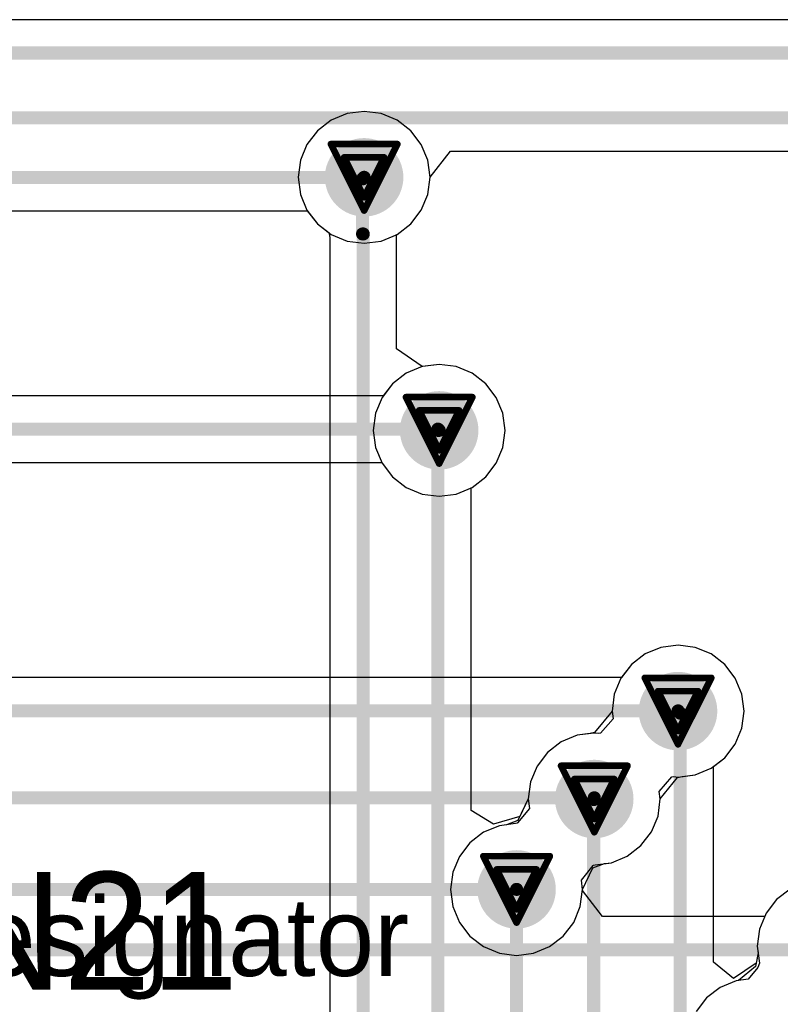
# Model space of a CAD drawing. Header units: millimetres. Extents: x 138 to 555, y 26 to 334.
# Tile 114 of 256: x 357.24 to 363.05, y 119.62 to 127.14. Entities that reach past the tile are written whole.
import ezdxf

# ---------------------------------------------------------------- set-up
doc = ezdxf.new("R2010")
doc.units = ezdxf.units.MM
for name, color, linetype in [('BottomLayer', 5, 'Continuous'), ('DrillDrawing', 1, 'Continuous'), ('Mechanical27', 56, 'Continuous'), ('MidLayer1', 16, 'Continuous'), ('MidLayer2', 76, 'Continuous'), ('MidLayer3', 90, 'Continuous'), ('MidLayer4', 156, 'Continuous'), ('MultiLayer', 9, 'Continuous'), ('TopLayer', 1, 'Continuous'), ('TopOverlay', 2, 'Continuous'), ('ViaHoleLayer', 16, 'Continuous')]:
    doc.layers.add(name, color=color, linetype=linetype)

msp = doc.modelspace()

# ---------------------------------------------------------------- linework, layer by layer
at = {"layer": 'BottomLayer'}
for p, q in [((359.7409, 126.4259), (359.6192, 126.3756)), ((359.8714, 126.4431), (359.7409, 126.4259)), ((360.0019, 126.4259), (359.8714, 126.4431)), ((360.1235, 126.3756), (360.0019, 126.4259)), ((359.6192, 126.3756), (359.5148, 126.2954)), ((360.228, 126.2954), (360.1235, 126.3756)), ((359.5148, 126.2954), (359.4346, 126.191)), ((360.3081, 126.191), (360.228, 126.2954)), ((359.4346, 126.191), (359.3842, 126.0693)), ((360.3585, 126.0693), (360.3081, 126.191)), ((359.3842, 126.0693), (359.3671, 125.9388)), ((360.3757, 125.9388), (360.3585, 126.0693)), ((359.3671, 125.9388), (359.3842, 125.8083)), ((360.3585, 125.8083), (360.3757, 125.9388)), ((359.3842, 125.8083), (359.4346, 125.6867)), ((360.3081, 125.6867), (360.3585, 125.8083)), ((359.4346, 125.6867), (359.5148, 125.5822)), ((360.228, 125.5822), (360.3081, 125.6867)), ((359.5148, 125.5822), (359.6046, 125.5133)), ((360.1235, 125.5021), (360.228, 125.5822)), ((359.6046, 125.5133), (359.6046, 125.5057)), ((359.6046, 125.5057), (359.6098, 125.4798)), ((359.6098, 125.4798), (359.6098, 118.8821)), ((360.1196, 125.5004), (360.1235, 125.5021)), ((360.1196, 124.6269), (360.1196, 125.5004)), ((360.3141, 124.4914), (360.1196, 124.6269)), ((360.3196, 124.4918), (360.3141, 124.4914)), ((360.445, 124.5083), (360.3196, 124.4918)), ((360.5755, 124.4911), (360.445, 124.5083)), ((360.6972, 124.4408), (360.5755, 124.4911)), ((360.8016, 124.3606), (360.6972, 124.4408)), ((360.8818, 124.2562), (360.8016, 124.3606)), ((360.9321, 124.1345), (360.8818, 124.2562)), ((360.9493, 124.004), (360.9321, 124.1345)), ((360.9321, 123.8735), (360.9493, 124.004)), ((360.8818, 123.7519), (360.9321, 123.8735)), ((360.8016, 123.6474), (360.8818, 123.7519)), ((360.6972, 123.5673), (360.8016, 123.6474)), ((360.6891, 123.5639), (360.6972, 123.5673)), ((360.6891, 121.0969), (360.6891, 123.5639)), ((362.1399, 122.3445), (362.0183, 122.2941)), ((362.2705, 122.3617), (362.1399, 122.3445)), ((362.401, 122.3445), (362.2705, 122.3617)), ((362.5226, 122.2941), (362.401, 122.3445)), ((362.0183, 122.2941), (361.9139, 122.214)), ((362.6271, 122.214), (362.5226, 122.2941)), ((361.9139, 122.214), (361.8337, 122.1096)), ((362.7072, 122.1096), (362.6271, 122.214)), ((361.8337, 122.1096), (361.7833, 121.9879)), ((362.7576, 121.9879), (362.7072, 122.1096)), ((361.7833, 121.9879), (361.7661, 121.8574)), ((362.7748, 121.8574), (362.7576, 121.9879)), ((361.7661, 121.8574), (361.6332, 121.6932)), ((362.7576, 121.7269), (362.7748, 121.8574)), ((361.4997, 121.6724), (361.3781, 121.6221)), ((361.5985, 121.6854), (361.4997, 121.6724)), ((361.6332, 121.6932), (361.5985, 121.6854)), ((362.7072, 121.6052), (362.7576, 121.7269)), ((361.3781, 121.6221), (361.2737, 121.5419)), ((362.6271, 121.5008), (362.7072, 121.6052)), ((361.2737, 121.5419), (361.1935, 121.4375)), ((361.1935, 121.4375), (361.1431, 121.3158)), ((362.5408, 121.4346), (362.6271, 121.5008)), ((362.5408, 119.9389), (362.5408, 121.4346)), ((361.1431, 121.3158), (361.1259, 121.1853)), ((361.1259, 121.1853), (361.0617, 121.051)), ((360.8604, 120.9919), (360.6891, 121.0969)), ((361.0617, 121.051), (360.8604, 120.9919)), ((363.1282, 120.497), (363.0237, 120.4169)), ((363.0237, 120.4169), (362.9436, 120.3124)), ((362.9436, 120.3124), (362.8932, 120.1908)), ((362.8932, 120.1908), (362.876, 120.0602)), ((362.8828, 120.0085), (362.8679, 119.9298)), ((362.876, 120.0602), (362.8828, 120.0085)), ((362.6936, 119.8122), (362.5408, 119.9389)), ((362.8679, 119.9298), (362.6937, 119.8122)), ((362.6937, 119.8122), (362.6936, 119.8122))]:
    msp.add_line(p, q, dxfattribs=at)
for points, const_width in [([(359.7214, 125.9388, 1), (360.0214, 125.9388, 1)], 0.3), ([(359.8345, 125.9269, 1), (359.8845, 125.9269, 1)], 0.05), ([(359.8345, 125.9269, 1), (359.8845, 125.9269, 1)], 0.05), ([(359.8464, 125.9388, 1), (359.8964, 125.9388, 1)], 0.05), ([(359.8345, 125.5057, 1), (359.8845, 125.5057, 1)], 0.05), ([(359.8397, 125.5057, 1), (359.8897, 125.5057, 1)], 0.05), ([(360.295, 124.004, 1), (360.595, 124.004, 1)], 0.3), ([(360.4092, 124.004, 1), (360.4592, 124.004, 1)], 0.05), ([(362.1205, 121.8574, 1), (362.4205, 121.8574, 1)], 0.3), ([(362.2455, 121.8574, 1), (362.2955, 121.8574, 1)], 0.05), ([(362.2609, 121.842, 1), (362.3109, 121.842, 1)], 0.05), ([(362.2609, 121.842, 1), (362.3109, 121.842, 1)], 0.05), ([(361.4803, 121.1853, 1), (361.7803, 121.1853, 1)], 0.3), ([(361.601, 121.181, 1), (361.651, 121.181, 1)], 0.05), ([(361.601, 121.181, 1), (361.651, 121.181, 1)], 0.05), ([(361.6053, 121.1853, 1), (361.6553, 121.1853, 1)], 0.05), ([(360.8866, 120.4942, 1), (361.1866, 120.4942, 1)], 0.3), ([(361.0116, 120.4942, 1), (361.0616, 120.4942, 1)], 0.05)]:
    msp.add_lwpolyline(points, format="xyb", close=True, dxfattribs=dict(at, const_width=const_width))
at = {"layer": 'BottomLayer', "const_width": 0.1}
for points in [[(359.8595, 125.9269), (359.8714, 125.9388)], [(359.8595, 125.5057), (359.8595, 125.9269)], [(359.8647, 116.8466), (359.8647, 125.5057)], [(360.4342, 114.8761), (360.4342, 124.004)], [(362.2705, 121.8574), (362.2859, 121.842)], [(362.2859, 106.5678), (362.2859, 121.842)], [(361.626, 121.181), (361.6303, 121.1853)], [(361.626, 111.4782), (361.626, 121.181)], [(361.0366, 112.9031), (361.0366, 120.4942)]]:
    msp.add_lwpolyline(points, dxfattribs=at)
at = {"layer": 'DrillDrawing', "const_width": 0.0508}
for points in [[(359.6174, 126.1928), (360.1254, 126.1928)], [(359.6174, 126.1928), (359.8714, 125.6848)], [(359.8714, 125.6848), (360.1254, 126.1928)], [(359.719, 126.0912), (360.0238, 126.0912)], [(359.719, 126.0912), (359.8714, 125.7864)], [(359.8714, 125.7864), (360.0238, 126.0912)], [(360.191, 124.258), (360.699, 124.258)], [(360.191, 124.258), (360.445, 123.75)], [(360.445, 123.75), (360.699, 124.258)], [(360.2926, 124.1564), (360.5974, 124.1564)], [(360.2926, 124.1564), (360.445, 123.8516)], [(360.445, 123.8516), (360.5974, 124.1564)], [(362.0165, 122.1114), (362.5245, 122.1114)], [(362.0165, 122.1114), (362.2705, 121.6034)], [(362.2705, 121.6034), (362.5245, 122.1114)], [(362.1181, 122.0098), (362.4229, 122.0098)], [(362.1181, 122.0098), (362.2705, 121.705)], [(362.2705, 121.705), (362.4229, 122.0098)], [(361.3763, 121.4393), (361.8843, 121.4393)], [(361.3763, 121.4393), (361.6303, 120.9313)], [(361.6303, 120.9313), (361.8843, 121.4393)], [(361.4779, 121.3377), (361.7827, 121.3377)], [(361.4779, 121.3377), (361.6303, 121.0329)], [(361.6303, 121.0329), (361.7827, 121.3377)], [(360.7826, 120.7482), (361.2906, 120.7482)], [(360.7826, 120.7482), (361.0366, 120.2402)], [(361.0366, 120.2402), (361.2906, 120.7482)], [(360.8842, 120.6466), (361.189, 120.6466)], [(360.8842, 120.6466), (361.0366, 120.3418)], [(361.0366, 120.3418), (361.189, 120.6466)]]:
    msp.add_lwpolyline(points, dxfattribs=at)
at = {"layer": 'DrillDrawing', "const_width": 0.0254}
for points in [[(359.6047, 126.1928, 1), (359.6301, 126.1928, 1)], [(359.6047, 126.1928, 1), (359.6301, 126.1928, 1)], [(360.1127, 126.1928, 1), (360.1381, 126.1928, 1)], [(360.1127, 126.1928, 1), (360.1381, 126.1928, 1)], [(359.7063, 126.0912, 1), (359.7317, 126.0912, 1)], [(359.7063, 126.0912, 1), (359.7317, 126.0912, 1)], [(360.0111, 126.0912, 1), (360.0365, 126.0912, 1)], [(360.0111, 126.0912, 1), (360.0365, 126.0912, 1)], [(359.8587, 125.7864, 1), (359.8841, 125.7864, 1)], [(359.8587, 125.7864, 1), (359.8841, 125.7864, 1)], [(359.8587, 125.6848, 1), (359.8841, 125.6848, 1)], [(359.8587, 125.6848, 1), (359.8841, 125.6848, 1)], [(360.1783, 124.258, 1), (360.2037, 124.258, 1)], [(360.1783, 124.258, 1), (360.2037, 124.258, 1)], [(360.6863, 124.258, 1), (360.7117, 124.258, 1)], [(360.6863, 124.258, 1), (360.7117, 124.258, 1)], [(360.2799, 124.1564, 1), (360.3053, 124.1564, 1)], [(360.2799, 124.1564, 1), (360.3053, 124.1564, 1)], [(360.5847, 124.1564, 1), (360.6101, 124.1564, 1)], [(360.5847, 124.1564, 1), (360.6101, 124.1564, 1)], [(360.4323, 123.8516, 1), (360.4577, 123.8516, 1)], [(360.4323, 123.8516, 1), (360.4577, 123.8516, 1)], [(360.4323, 123.75, 1), (360.4577, 123.75, 1)], [(360.4323, 123.75, 1), (360.4577, 123.75, 1)], [(362.0038, 122.1114, 1), (362.0292, 122.1114, 1)], [(362.0038, 122.1114, 1), (362.0292, 122.1114, 1)], [(362.5118, 122.1114, 1), (362.5372, 122.1114, 1)], [(362.5118, 122.1114, 1), (362.5372, 122.1114, 1)], [(362.1054, 122.0098, 1), (362.1308, 122.0098, 1)], [(362.1054, 122.0098, 1), (362.1308, 122.0098, 1)], [(362.4102, 122.0098, 1), (362.4356, 122.0098, 1)], [(362.4102, 122.0098, 1), (362.4356, 122.0098, 1)], [(362.2578, 121.705, 1), (362.2832, 121.705, 1)], [(362.2578, 121.705, 1), (362.2832, 121.705, 1)], [(362.2578, 121.6034, 1), (362.2832, 121.6034, 1)], [(362.2578, 121.6034, 1), (362.2832, 121.6034, 1)], [(361.3636, 121.4393, 1), (361.389, 121.4393, 1)], [(361.3636, 121.4393, 1), (361.389, 121.4393, 1)], [(361.8716, 121.4393, 1), (361.897, 121.4393, 1)], [(361.8716, 121.4393, 1), (361.897, 121.4393, 1)], [(361.4652, 121.3377, 1), (361.4906, 121.3377, 1)], [(361.4652, 121.3377, 1), (361.4906, 121.3377, 1)], [(361.77, 121.3377, 1), (361.7954, 121.3377, 1)], [(361.77, 121.3377, 1), (361.7954, 121.3377, 1)], [(361.6176, 121.0329, 1), (361.643, 121.0329, 1)], [(361.6176, 121.0329, 1), (361.643, 121.0329, 1)], [(361.6176, 120.9313, 1), (361.643, 120.9313, 1)], [(361.6176, 120.9313, 1), (361.643, 120.9313, 1)], [(360.7699, 120.7482, 1), (360.7953, 120.7482, 1)], [(360.7699, 120.7482, 1), (360.7953, 120.7482, 1)], [(361.2779, 120.7482, 1), (361.3033, 120.7482, 1)], [(361.2779, 120.7482, 1), (361.3033, 120.7482, 1)], [(360.8715, 120.6466, 1), (360.8969, 120.6466, 1)], [(360.8715, 120.6466, 1), (360.8969, 120.6466, 1)], [(361.1763, 120.6466, 1), (361.2017, 120.6466, 1)], [(361.1763, 120.6466, 1), (361.2017, 120.6466, 1)], [(361.0239, 120.3418, 1), (361.0493, 120.3418, 1)], [(361.0239, 120.3418, 1), (361.0493, 120.3418, 1)], [(361.0239, 120.2402, 1), (361.0493, 120.2402, 1)], [(361.0239, 120.2402, 1), (361.0493, 120.2402, 1)]]:
    msp.add_lwpolyline(points, format="xyb", close=True, dxfattribs=at)
at = {"layer": 'MidLayer1'}
for p, q in [((359.7409, 126.4259), (359.6192, 126.3756)), ((359.8714, 126.4431), (359.7409, 126.4259)), ((360.0019, 126.4259), (359.8714, 126.4431)), ((360.1235, 126.3756), (360.0019, 126.4259)), ((359.6192, 126.3756), (359.5148, 126.2954)), ((360.228, 126.2954), (360.1235, 126.3756)), ((359.5148, 126.2954), (359.4346, 126.191)), ((360.3081, 126.191), (360.228, 126.2954)), ((359.4346, 126.191), (359.3842, 126.0693)), ((360.3585, 126.0693), (360.3081, 126.191)), ((359.3842, 126.0693), (359.3671, 125.9388)), ((360.3757, 125.9388), (360.3585, 126.0693)), ((359.3671, 125.9388), (359.3842, 125.8083)), ((360.3585, 125.8083), (360.3757, 125.9388)), ((359.3842, 125.8083), (359.4346, 125.6867)), ((360.3081, 125.6867), (360.3585, 125.8083)), ((359.4346, 125.6867), (359.5148, 125.5822)), ((360.228, 125.5822), (360.3081, 125.6867)), ((359.5148, 125.5822), (359.6192, 125.5021)), ((360.1235, 125.5021), (360.228, 125.5822)), ((359.6192, 125.5021), (359.7409, 125.4517)), ((359.7409, 125.4517), (359.8714, 125.4345)), ((359.8714, 125.4345), (360.0019, 125.4517)), ((360.0019, 125.4517), (360.1235, 125.5021)), ((360.3145, 124.4911), (360.1928, 124.4408)), ((360.445, 124.5083), (360.3145, 124.4911)), ((360.5755, 124.4911), (360.445, 124.5083)), ((360.6972, 124.4408), (360.5755, 124.4911)), ((360.1928, 124.4408), (360.0884, 124.3606)), ((360.8016, 124.3606), (360.6972, 124.4408)), ((360.0884, 124.3606), (360.0083, 124.2562)), ((360.8818, 124.2562), (360.8016, 124.3606)), ((360.0083, 124.2562), (359.9579, 124.1345)), ((360.9321, 124.1345), (360.8818, 124.2562)), ((359.9579, 124.1345), (359.9407, 124.004)), ((360.9493, 124.004), (360.9321, 124.1345)), ((359.9407, 124.004), (359.9579, 123.8735)), ((360.9321, 123.8735), (360.9493, 124.004)), ((359.9579, 123.8735), (360.0083, 123.7519)), ((360.8818, 123.7519), (360.9321, 123.8735)), ((360.0083, 123.7519), (360.0884, 123.6474)), ((360.8016, 123.6474), (360.8818, 123.7519)), ((360.0884, 123.6474), (360.1928, 123.5673)), ((360.6972, 123.5673), (360.8016, 123.6474)), ((360.1928, 123.5673), (360.3145, 123.5169)), ((360.5755, 123.5169), (360.6972, 123.5673)), ((360.3145, 123.5169), (360.445, 123.4997)), ((360.445, 123.4997), (360.5755, 123.5169)), ((362.1399, 122.3445), (362.0183, 122.2941)), ((362.2705, 122.3617), (362.1399, 122.3445)), ((362.401, 122.3445), (362.2705, 122.3617)), ((362.5226, 122.2941), (362.401, 122.3445)), ((362.0183, 122.2941), (361.9139, 122.214)), ((362.6271, 122.214), (362.5226, 122.2941)), ((361.9139, 122.214), (361.8337, 122.1096)), ((362.7072, 122.1096), (362.6271, 122.214)), ((361.8337, 122.1096), (361.7833, 121.9879)), ((362.7576, 121.9879), (362.7072, 122.1096)), ((361.7833, 121.9879), (361.7661, 121.8574)), ((362.7748, 121.8574), (362.7576, 121.9879)), ((361.7661, 121.8574), (361.7739, 121.7988)), ((362.7576, 121.7269), (362.7748, 121.8574)), ((361.7739, 121.7988), (361.6767, 121.6887)), ((361.4997, 121.6724), (361.3781, 121.6221)), ((361.6303, 121.6896), (361.4997, 121.6724)), ((361.666, 121.6849), (361.6303, 121.6896)), ((361.6767, 121.6887), (361.666, 121.6849)), ((362.7072, 121.6052), (362.7576, 121.7269)), ((361.3781, 121.6221), (361.2737, 121.5419)), ((362.6271, 121.5008), (362.7072, 121.6052)), ((361.2737, 121.5419), (361.1935, 121.4375)), ((361.1935, 121.4375), (361.1431, 121.3158)), ((362.5226, 121.4206), (362.6271, 121.5008)), ((362.2705, 121.3531), (362.401, 121.3703)), ((362.401, 121.3703), (362.5226, 121.4206)), ((361.1431, 121.3158), (361.1259, 121.1853)), ((362.1269, 121.2439), (362.224, 121.354)), ((362.224, 121.354), (362.2347, 121.3578)), ((362.2347, 121.3578), (362.2705, 121.3531)), ((362.1346, 121.1853), (362.1269, 121.2439)), ((361.1259, 121.1853), (361.1354, 121.1136)), ((362.1174, 121.0548), (362.1346, 121.1853)), ((361.1354, 121.1136), (361.0441, 121.0025)), ((361.0294, 120.9976), (360.9061, 120.9813)), ((361.0413, 121.001), (361.0294, 120.9976)), ((361.0441, 121.0025), (361.0413, 121.001)), ((362.067, 120.9331), (362.1174, 121.0548)), ((360.7844, 120.9309), (360.68, 120.8508)), ((360.9061, 120.9813), (360.7844, 120.9309)), ((361.9869, 120.8287), (362.067, 120.9331)), ((360.68, 120.8508), (360.5998, 120.7463)), ((361.8824, 120.7486), (361.9869, 120.8287)), ((360.5998, 120.7463), (360.5495, 120.6247)), ((361.6375, 120.6819), (361.7608, 120.6982)), ((361.7608, 120.6982), (361.8824, 120.7486)), ((360.5495, 120.6247), (360.5323, 120.4942)), ((361.5315, 120.5659), (361.6227, 120.677)), ((361.6227, 120.677), (361.6255, 120.6785)), ((361.6255, 120.6785), (361.6375, 120.6819)), ((361.5409, 120.4942), (361.5315, 120.5659)), ((360.5323, 120.4942), (360.5495, 120.3637)), ((361.5237, 120.3637), (361.5409, 120.4942)), ((363.1282, 120.497), (363.0237, 120.4169)), ((363.0237, 120.4169), (362.9436, 120.3124)), ((360.5495, 120.3637), (360.5998, 120.242)), ((361.4733, 120.242), (361.5237, 120.3637)), ((362.9436, 120.3124), (362.8932, 120.1908)), ((360.5998, 120.242), (360.68, 120.1376)), ((361.3932, 120.1376), (361.4733, 120.242)), ((362.8932, 120.1908), (362.876, 120.0602)), ((360.68, 120.1376), (360.7844, 120.0574)), ((361.2887, 120.0574), (361.3932, 120.1376)), ((360.7844, 120.0574), (360.9061, 120.0071)), ((360.9061, 120.0071), (361.0366, 119.9899)), ((361.0366, 119.9899), (361.1671, 120.0071)), ((361.1671, 120.0071), (361.2887, 120.0574)), ((362.876, 120.0602), (362.8932, 119.9297)), ((362.8803, 119.8978), (362.8067, 119.8066)), ((362.8932, 119.9297), (362.8803, 119.8978)), ((362.7149, 119.7945), (362.5933, 119.7441)), ((362.8067, 119.8066), (362.7149, 119.7945)), ((362.5933, 119.7441), (362.4889, 119.664)), ((362.4889, 119.664), (362.4087, 119.5595))]:
    msp.add_line(p, q, dxfattribs=at)
at = {"layer": 'MidLayer1', "const_width": 0.3}
for points in [[(359.7214, 125.9388, 1), (360.0214, 125.9388, 1)], [(360.295, 124.004, 1), (360.595, 124.004, 1)], [(362.1205, 121.8574, 1), (362.4205, 121.8574, 1)], [(361.4803, 121.1853, 1), (361.7803, 121.1853, 1)], [(360.8866, 120.4942, 1), (361.1866, 120.4942, 1)]]:
    msp.add_lwpolyline(points, format="xyb", close=True, dxfattribs=at)
at = {"layer": 'MidLayer2'}
for p, q in [((359.7409, 126.4259), (359.6192, 126.3756)), ((359.8714, 126.4431), (359.7409, 126.4259)), ((360.0019, 126.4259), (359.8714, 126.4431)), ((360.1235, 126.3756), (360.0019, 126.4259)), ((359.6192, 126.3756), (359.5148, 126.2954)), ((360.228, 126.2954), (360.1235, 126.3756)), ((359.5148, 126.2954), (359.4346, 126.191)), ((360.3081, 126.191), (360.228, 126.2954)), ((359.4346, 126.191), (359.3842, 126.0693)), ((360.3585, 126.0693), (360.3081, 126.191)), ((359.3842, 126.0693), (359.3671, 125.9388)), ((360.3757, 125.9388), (360.3585, 126.0693)), ((359.3671, 125.9388), (359.3842, 125.8083)), ((360.3585, 125.8083), (360.3757, 125.9388)), ((359.3842, 125.8083), (359.4346, 125.6867)), ((360.3081, 125.6867), (360.3585, 125.8083)), ((359.4346, 125.6867), (359.5148, 125.5822)), ((360.228, 125.5822), (360.3081, 125.6867)), ((359.5148, 125.5822), (359.6192, 125.5021)), ((360.1235, 125.5021), (360.228, 125.5822)), ((359.6192, 125.5021), (359.7409, 125.4517)), ((359.7409, 125.4517), (359.8714, 125.4345)), ((359.8714, 125.4345), (360.0019, 125.4517)), ((360.0019, 125.4517), (360.1235, 125.5021)), ((360.3145, 124.4911), (360.1928, 124.4408)), ((360.445, 124.5083), (360.3145, 124.4911)), ((360.5755, 124.4911), (360.445, 124.5083)), ((360.6972, 124.4408), (360.5755, 124.4911)), ((360.1928, 124.4408), (360.0884, 124.3606)), ((360.8016, 124.3606), (360.6972, 124.4408)), ((360.0884, 124.3606), (360.0083, 124.2562)), ((360.8818, 124.2562), (360.8016, 124.3606)), ((360.0083, 124.2562), (359.9579, 124.1345)), ((360.9321, 124.1345), (360.8818, 124.2562)), ((359.9579, 124.1345), (359.9407, 124.004)), ((360.9493, 124.004), (360.9321, 124.1345)), ((359.9407, 124.004), (359.9579, 123.8735)), ((360.9321, 123.8735), (360.9493, 124.004)), ((359.9579, 123.8735), (360.0083, 123.7519)), ((360.8818, 123.7519), (360.9321, 123.8735)), ((360.0083, 123.7519), (360.0884, 123.6474)), ((360.8016, 123.6474), (360.8818, 123.7519)), ((360.0884, 123.6474), (360.1928, 123.5673)), ((360.6972, 123.5673), (360.8016, 123.6474)), ((360.1928, 123.5673), (360.3145, 123.5169)), ((360.5755, 123.5169), (360.6972, 123.5673)), ((360.3145, 123.5169), (360.445, 123.4997)), ((360.445, 123.4997), (360.5755, 123.5169)), ((362.1399, 122.3445), (362.0183, 122.2941)), ((362.2705, 122.3617), (362.1399, 122.3445)), ((362.401, 122.3445), (362.2705, 122.3617)), ((362.5226, 122.2941), (362.401, 122.3445)), ((362.0183, 122.2941), (361.9139, 122.214)), ((362.6271, 122.214), (362.5226, 122.2941)), ((361.9139, 122.214), (361.8337, 122.1096)), ((362.7072, 122.1096), (362.6271, 122.214)), ((361.8337, 122.1096), (361.7833, 121.9879)), ((362.7576, 121.9879), (362.7072, 122.1096)), ((361.7833, 121.9879), (361.7661, 121.8574)), ((362.7748, 121.8574), (362.7576, 121.9879)), ((361.7661, 121.8574), (361.6332, 121.6932)), ((362.7576, 121.7269), (362.7748, 121.8574)), ((361.4997, 121.6724), (361.3781, 121.6221)), ((361.5985, 121.6854), (361.4997, 121.6724)), ((361.6332, 121.6932), (361.5985, 121.6854)), ((362.7072, 121.6052), (362.7576, 121.7269)), ((361.3781, 121.6221), (361.2737, 121.5419)), ((362.6271, 121.5008), (362.7072, 121.6052)), ((361.2737, 121.5419), (361.1935, 121.4375)), ((361.1935, 121.4375), (361.1431, 121.3158)), ((362.5226, 121.4206), (362.6271, 121.5008)), ((362.3022, 121.3573), (362.401, 121.3703)), ((362.401, 121.3703), (362.5226, 121.4206)), ((361.1431, 121.3158), (361.1259, 121.1853)), ((362.1346, 121.1853), (362.2676, 121.3495)), ((362.2676, 121.3495), (362.3022, 121.3573)), ((361.1259, 121.1853), (361.0469, 121.0201)), ((362.1174, 121.0548), (362.1346, 121.1853)), ((360.9583, 120.9882), (360.9061, 120.9813)), ((361.0469, 121.0201), (360.9583, 120.9882)), ((362.067, 120.9331), (362.1174, 121.0548)), ((360.7844, 120.9309), (360.68, 120.8508)), ((360.9061, 120.9813), (360.7844, 120.9309)), ((361.9869, 120.8287), (362.067, 120.9331)), ((360.68, 120.8508), (360.5998, 120.7463)), ((361.8824, 120.7486), (361.9869, 120.8287)), ((360.5998, 120.7463), (360.5495, 120.6247)), ((361.6199, 120.6594), (361.7085, 120.6913)), ((361.7085, 120.6913), (361.7608, 120.6982)), ((361.7608, 120.6982), (361.8824, 120.7486)), ((360.5495, 120.6247), (360.5323, 120.4942)), ((361.5409, 120.4942), (361.6199, 120.6594)), ((360.5323, 120.4942), (360.5495, 120.3637)), ((361.5237, 120.3637), (361.5409, 120.4942)), ((363.1282, 120.497), (363.0237, 120.4169)), ((363.0237, 120.4169), (362.9436, 120.3124)), ((360.5495, 120.3637), (360.5998, 120.242)), ((361.4733, 120.242), (361.5237, 120.3637)), ((362.9436, 120.3124), (362.8932, 120.1908)), ((360.5998, 120.242), (360.68, 120.1376)), ((361.3932, 120.1376), (361.4733, 120.242)), ((362.8932, 120.1908), (362.876, 120.0602)), ((360.68, 120.1376), (360.7844, 120.0574)), ((361.2887, 120.0574), (361.3932, 120.1376)), ((360.7844, 120.0574), (360.9061, 120.0071)), ((360.9061, 120.0071), (361.0366, 119.9899)), ((361.0366, 119.9899), (361.1671, 120.0071)), ((361.1671, 120.0071), (361.2887, 120.0574)), ((362.8828, 120.0085), (362.8632, 119.905)), ((362.876, 120.0602), (362.8828, 120.0085)), ((362.8632, 119.905), (362.7318, 119.7967)), ((362.7149, 119.7945), (362.5933, 119.7441)), ((362.7318, 119.7967), (362.7149, 119.7945)), ((362.5933, 119.7441), (362.4889, 119.664)), ((362.4889, 119.664), (362.4087, 119.5595))]:
    msp.add_line(p, q, dxfattribs=at)
at = {"layer": 'MidLayer2', "const_width": 0.3}
for points in [[(359.7214, 125.9388, 1), (360.0214, 125.9388, 1)], [(360.295, 124.004, 1), (360.595, 124.004, 1)], [(362.1205, 121.8574, 1), (362.4205, 121.8574, 1)], [(361.4803, 121.1853, 1), (361.7803, 121.1853, 1)], [(360.8866, 120.4942, 1), (361.1866, 120.4942, 1)]]:
    msp.add_lwpolyline(points, format="xyb", close=True, dxfattribs=at)
at = {"layer": 'MidLayer3'}
for p, q in [((359.7409, 126.4259), (359.6192, 126.3756)), ((359.8714, 126.4431), (359.7409, 126.4259)), ((360.0019, 126.4259), (359.8714, 126.4431)), ((360.1235, 126.3756), (360.0019, 126.4259)), ((359.6192, 126.3756), (359.5148, 126.2954)), ((360.228, 126.2954), (360.1235, 126.3756)), ((359.5148, 126.2954), (359.4346, 126.191)), ((360.3081, 126.191), (360.228, 126.2954)), ((359.4346, 126.191), (359.3842, 126.0693)), ((360.3585, 126.0693), (360.3081, 126.191)), ((359.3842, 126.0693), (359.3671, 125.9388)), ((360.3757, 125.9388), (360.3585, 126.0693)), ((359.3671, 125.9388), (359.3842, 125.8083)), ((360.3585, 125.8083), (360.3757, 125.9388)), ((359.3842, 125.8083), (359.4346, 125.6867)), ((360.3081, 125.6867), (360.3585, 125.8083)), ((359.4346, 125.6867), (359.5148, 125.5822)), ((360.228, 125.5822), (360.3081, 125.6867)), ((359.5148, 125.5822), (359.6192, 125.5021)), ((360.1235, 125.5021), (360.228, 125.5822)), ((359.6192, 125.5021), (359.7409, 125.4517)), ((359.7409, 125.4517), (359.8714, 125.4345)), ((359.8714, 125.4345), (360.0019, 125.4517)), ((360.0019, 125.4517), (360.1235, 125.5021)), ((360.3145, 124.4911), (360.1928, 124.4408)), ((360.445, 124.5083), (360.3145, 124.4911)), ((360.5755, 124.4911), (360.445, 124.5083)), ((360.6972, 124.4408), (360.5755, 124.4911)), ((360.1928, 124.4408), (360.0884, 124.3606)), ((360.8016, 124.3606), (360.6972, 124.4408)), ((360.0884, 124.3606), (360.0083, 124.2562)), ((360.8818, 124.2562), (360.8016, 124.3606)), ((360.0083, 124.2562), (359.9579, 124.1345)), ((360.9321, 124.1345), (360.8818, 124.2562)), ((359.9579, 124.1345), (359.9407, 124.004)), ((360.9493, 124.004), (360.9321, 124.1345)), ((359.9407, 124.004), (359.9579, 123.8735)), ((360.9321, 123.8735), (360.9493, 124.004)), ((359.9579, 123.8735), (360.0083, 123.7519)), ((360.8818, 123.7519), (360.9321, 123.8735)), ((360.0083, 123.7519), (360.0884, 123.6474)), ((360.8016, 123.6474), (360.8818, 123.7519)), ((360.0884, 123.6474), (360.1928, 123.5673)), ((360.6972, 123.5673), (360.8016, 123.6474)), ((360.1928, 123.5673), (360.3145, 123.5169)), ((360.5755, 123.5169), (360.6972, 123.5673)), ((360.3145, 123.5169), (360.445, 123.4997)), ((360.445, 123.4997), (360.5755, 123.5169)), ((362.1399, 122.3445), (362.0183, 122.2941)), ((362.2705, 122.3617), (362.1399, 122.3445)), ((362.401, 122.3445), (362.2705, 122.3617)), ((362.5226, 122.2941), (362.401, 122.3445)), ((362.0183, 122.2941), (361.9139, 122.214)), ((362.6271, 122.214), (362.5226, 122.2941)), ((361.9139, 122.214), (361.8337, 122.1096)), ((362.7072, 122.1096), (362.6271, 122.214)), ((361.8337, 122.1096), (361.7833, 121.9879)), ((362.7576, 121.9879), (362.7072, 122.1096)), ((361.7833, 121.9879), (361.7661, 121.8574)), ((362.7748, 121.8574), (362.7576, 121.9879)), ((361.7661, 121.8574), (361.7739, 121.7988)), ((362.7576, 121.7269), (362.7748, 121.8574)), ((361.7739, 121.7988), (361.6767, 121.6887)), ((361.4997, 121.6724), (361.3781, 121.6221)), ((361.6303, 121.6896), (361.4997, 121.6724)), ((361.666, 121.6849), (361.6303, 121.6896)), ((361.6767, 121.6887), (361.666, 121.6849)), ((362.7072, 121.6052), (362.7576, 121.7269)), ((361.3781, 121.6221), (361.2737, 121.5419)), ((362.6271, 121.5008), (362.7072, 121.6052)), ((361.2737, 121.5419), (361.1935, 121.4375)), ((361.1935, 121.4375), (361.1431, 121.3158)), ((362.5226, 121.4206), (362.6271, 121.5008)), ((362.2705, 121.3531), (362.401, 121.3703)), ((362.401, 121.3703), (362.5226, 121.4206)), ((361.1431, 121.3158), (361.1259, 121.1853)), ((362.1269, 121.2439), (362.224, 121.354)), ((362.224, 121.354), (362.2347, 121.3578)), ((362.2347, 121.3578), (362.2705, 121.3531)), ((362.1346, 121.1853), (362.1269, 121.2439)), ((361.1259, 121.1853), (361.1354, 121.1136)), ((362.1174, 121.0548), (362.1346, 121.1853)), ((361.1354, 121.1136), (361.0441, 121.0025)), ((361.0294, 120.9976), (360.9061, 120.9813)), ((361.0413, 121.001), (361.0294, 120.9976)), ((361.0441, 121.0025), (361.0413, 121.001)), ((362.067, 120.9331), (362.1174, 121.0548)), ((360.7844, 120.9309), (360.68, 120.8508)), ((360.9061, 120.9813), (360.7844, 120.9309)), ((361.9869, 120.8287), (362.067, 120.9331)), ((360.68, 120.8508), (360.5998, 120.7463)), ((361.8824, 120.7486), (361.9869, 120.8287)), ((360.5998, 120.7463), (360.5495, 120.6247)), ((361.6375, 120.6819), (361.7608, 120.6982)), ((361.7608, 120.6982), (361.8824, 120.7486)), ((360.5495, 120.6247), (360.5323, 120.4942)), ((361.5315, 120.5659), (361.6227, 120.677)), ((361.6227, 120.677), (361.6255, 120.6785)), ((361.6255, 120.6785), (361.6375, 120.6819)), ((361.5409, 120.4942), (361.5315, 120.5659)), ((360.5323, 120.4942), (360.5495, 120.3637)), ((361.5237, 120.3637), (361.5409, 120.4942)), ((363.1282, 120.497), (363.0237, 120.4169)), ((363.0237, 120.4169), (362.9436, 120.3124)), ((360.5495, 120.3637), (360.5998, 120.242)), ((361.4733, 120.242), (361.5237, 120.3637)), ((362.9436, 120.3124), (362.8932, 120.1908)), ((360.5998, 120.242), (360.68, 120.1376)), ((361.3932, 120.1376), (361.4733, 120.242)), ((362.8932, 120.1908), (362.876, 120.0602)), ((360.68, 120.1376), (360.7844, 120.0574)), ((361.2887, 120.0574), (361.3932, 120.1376)), ((360.7844, 120.0574), (360.9061, 120.0071)), ((360.9061, 120.0071), (361.0366, 119.9899)), ((361.0366, 119.9899), (361.1671, 120.0071)), ((361.1671, 120.0071), (361.2887, 120.0574)), ((362.876, 120.0602), (362.8932, 119.9297)), ((362.8803, 119.8978), (362.8067, 119.8066)), ((362.8932, 119.9297), (362.8803, 119.8978)), ((362.7149, 119.7945), (362.5933, 119.7441)), ((362.8067, 119.8066), (362.7149, 119.7945)), ((362.5933, 119.7441), (362.4889, 119.664)), ((362.4889, 119.664), (362.4087, 119.5595))]:
    msp.add_line(p, q, dxfattribs=at)
at = {"layer": 'MidLayer3', "const_width": 0.3}
for points in [[(359.7214, 125.9388, 1), (360.0214, 125.9388, 1)], [(360.295, 124.004, 1), (360.595, 124.004, 1)], [(362.1205, 121.8574, 1), (362.4205, 121.8574, 1)], [(361.4803, 121.1853, 1), (361.7803, 121.1853, 1)], [(360.8866, 120.4942, 1), (361.1866, 120.4942, 1)]]:
    msp.add_lwpolyline(points, format="xyb", close=True, dxfattribs=at)
at = {"layer": 'MidLayer4'}
for p, q in [((359.7409, 126.4259), (359.6192, 126.3756)), ((359.8714, 126.4431), (359.7409, 126.4259)), ((360.0019, 126.4259), (359.8714, 126.4431)), ((360.1235, 126.3756), (360.0019, 126.4259)), ((359.6192, 126.3756), (359.5148, 126.2954)), ((360.228, 126.2954), (360.1235, 126.3756)), ((359.5148, 126.2954), (359.4346, 126.191)), ((360.3081, 126.191), (360.228, 126.2954)), ((359.4346, 126.191), (359.3842, 126.0693)), ((360.3585, 126.0693), (360.3081, 126.191)), ((359.3842, 126.0693), (359.3671, 125.9388)), ((360.3757, 125.9388), (360.3585, 126.0693)), ((359.3671, 125.9388), (359.3842, 125.8083)), ((360.3585, 125.8083), (360.3757, 125.9388)), ((359.3842, 125.8083), (359.4346, 125.6867)), ((360.3081, 125.6867), (360.3585, 125.8083)), ((359.4346, 125.6867), (359.5148, 125.5822)), ((360.228, 125.5822), (360.3081, 125.6867)), ((359.5148, 125.5822), (359.6192, 125.5021)), ((360.1235, 125.5021), (360.228, 125.5822)), ((359.6192, 125.5021), (359.7409, 125.4517)), ((359.7409, 125.4517), (359.8714, 125.4345)), ((359.8714, 125.4345), (360.0019, 125.4517)), ((360.0019, 125.4517), (360.1235, 125.5021)), ((360.3145, 124.4911), (360.1928, 124.4408)), ((360.445, 124.5083), (360.3145, 124.4911)), ((360.5755, 124.4911), (360.445, 124.5083)), ((360.6972, 124.4408), (360.5755, 124.4911)), ((360.1928, 124.4408), (360.0884, 124.3606)), ((360.8016, 124.3606), (360.6972, 124.4408)), ((360.0884, 124.3606), (360.0083, 124.2562)), ((360.8818, 124.2562), (360.8016, 124.3606)), ((360.0083, 124.2562), (359.9579, 124.1345)), ((360.9321, 124.1345), (360.8818, 124.2562)), ((359.9579, 124.1345), (359.9407, 124.004)), ((360.9493, 124.004), (360.9321, 124.1345)), ((359.9407, 124.004), (359.9579, 123.8735)), ((360.9321, 123.8735), (360.9493, 124.004)), ((359.9579, 123.8735), (360.0083, 123.7519)), ((360.8818, 123.7519), (360.9321, 123.8735)), ((360.0083, 123.7519), (360.0884, 123.6474)), ((360.8016, 123.6474), (360.8818, 123.7519)), ((360.0884, 123.6474), (360.1928, 123.5673)), ((360.6972, 123.5673), (360.8016, 123.6474)), ((360.1928, 123.5673), (360.3145, 123.5169)), ((360.5755, 123.5169), (360.6972, 123.5673)), ((360.3145, 123.5169), (360.445, 123.4997)), ((360.445, 123.4997), (360.5755, 123.5169)), ((362.1399, 122.3445), (362.0183, 122.2941)), ((362.2705, 122.3617), (362.1399, 122.3445)), ((362.401, 122.3445), (362.2705, 122.3617)), ((362.5226, 122.2941), (362.401, 122.3445)), ((362.0183, 122.2941), (361.9139, 122.214)), ((362.6271, 122.214), (362.5226, 122.2941)), ((361.9139, 122.214), (361.8337, 122.1096)), ((362.7072, 122.1096), (362.6271, 122.214)), ((361.8337, 122.1096), (361.7833, 121.9879)), ((362.7576, 121.9879), (362.7072, 122.1096)), ((361.7833, 121.9879), (361.7661, 121.8574)), ((362.7748, 121.8574), (362.7576, 121.9879)), ((361.7661, 121.8574), (361.7739, 121.7988)), ((362.7576, 121.7269), (362.7748, 121.8574)), ((361.7739, 121.7988), (361.6767, 121.6887)), ((361.4997, 121.6724), (361.3781, 121.6221)), ((361.6303, 121.6896), (361.4997, 121.6724)), ((361.666, 121.6849), (361.6303, 121.6896)), ((361.6767, 121.6887), (361.666, 121.6849)), ((362.7072, 121.6052), (362.7576, 121.7269)), ((361.3781, 121.6221), (361.2737, 121.5419)), ((362.6271, 121.5008), (362.7072, 121.6052)), ((361.2737, 121.5419), (361.1935, 121.4375)), ((361.1935, 121.4375), (361.1431, 121.3158)), ((362.5226, 121.4206), (362.6271, 121.5008)), ((362.2705, 121.3531), (362.401, 121.3703)), ((362.401, 121.3703), (362.5226, 121.4206)), ((361.1431, 121.3158), (361.1259, 121.1853)), ((362.1269, 121.2439), (362.224, 121.354)), ((362.224, 121.354), (362.2347, 121.3578)), ((362.2347, 121.3578), (362.2705, 121.3531)), ((362.1346, 121.1853), (362.1269, 121.2439)), ((361.1259, 121.1853), (361.1354, 121.1136)), ((362.1174, 121.0548), (362.1346, 121.1853)), ((361.1354, 121.1136), (361.0441, 121.0025)), ((361.0294, 120.9976), (360.9061, 120.9813)), ((361.0413, 121.001), (361.0294, 120.9976)), ((361.0441, 121.0025), (361.0413, 121.001)), ((362.067, 120.9331), (362.1174, 121.0548)), ((360.7844, 120.9309), (360.68, 120.8508)), ((360.9061, 120.9813), (360.7844, 120.9309)), ((361.9869, 120.8287), (362.067, 120.9331)), ((360.68, 120.8508), (360.5998, 120.7463)), ((361.8824, 120.7486), (361.9869, 120.8287)), ((360.5998, 120.7463), (360.5495, 120.6247)), ((361.6375, 120.6819), (361.7608, 120.6982)), ((361.7608, 120.6982), (361.8824, 120.7486)), ((360.5495, 120.6247), (360.5323, 120.4942)), ((361.5315, 120.5659), (361.6227, 120.677)), ((361.6227, 120.677), (361.6255, 120.6785)), ((361.6255, 120.6785), (361.6375, 120.6819)), ((361.5409, 120.4942), (361.5315, 120.5659)), ((360.5323, 120.4942), (360.5495, 120.3637)), ((361.5237, 120.3637), (361.5409, 120.4942)), ((363.1282, 120.497), (363.0237, 120.4169)), ((363.0237, 120.4169), (362.9436, 120.3124)), ((360.5495, 120.3637), (360.5998, 120.242)), ((361.4733, 120.242), (361.5237, 120.3637)), ((362.9436, 120.3124), (362.8932, 120.1908)), ((360.5998, 120.242), (360.68, 120.1376)), ((361.3932, 120.1376), (361.4733, 120.242)), ((362.8932, 120.1908), (362.876, 120.0602)), ((360.68, 120.1376), (360.7844, 120.0574)), ((361.2887, 120.0574), (361.3932, 120.1376)), ((360.7844, 120.0574), (360.9061, 120.0071)), ((360.9061, 120.0071), (361.0366, 119.9899)), ((361.0366, 119.9899), (361.1671, 120.0071)), ((361.1671, 120.0071), (361.2887, 120.0574)), ((362.876, 120.0602), (362.8932, 119.9297)), ((362.8803, 119.8978), (362.8067, 119.8066)), ((362.8932, 119.9297), (362.8803, 119.8978)), ((362.7149, 119.7945), (362.5933, 119.7441)), ((362.8067, 119.8066), (362.7149, 119.7945)), ((362.5933, 119.7441), (362.4889, 119.664)), ((362.4889, 119.664), (362.4087, 119.5595))]:
    msp.add_line(p, q, dxfattribs=at)
at = {"layer": 'MidLayer4', "const_width": 0.3}
for points in [[(359.7214, 125.9388, 1), (360.0214, 125.9388, 1)], [(360.295, 124.004, 1), (360.595, 124.004, 1)], [(362.1205, 121.8574, 1), (362.4205, 121.8574, 1)], [(361.4803, 121.1853, 1), (361.7803, 121.1853, 1)], [(360.8866, 120.4942, 1), (361.1866, 120.4942, 1)]]:
    msp.add_lwpolyline(points, format="xyb", close=True, dxfattribs=at)
at = {"layer": 'MultiLayer', "const_width": 0.3}
for points in [[(359.7214, 125.9388, 1), (360.0214, 125.9388, 1)], [(360.295, 124.004, 1), (360.595, 124.004, 1)], [(362.1205, 121.8574, 1), (362.4205, 121.8574, 1)], [(361.4803, 121.1853, 1), (361.7803, 121.1853, 1)], [(360.8866, 120.4942, 1), (361.1866, 120.4942, 1)]]:
    msp.add_lwpolyline(points, format="xyb", close=True, dxfattribs=at)
at = {"layer": 'TopLayer'}
for p, q in [((364.716, 127.1441), (352.9866, 127.1441)), ((360.3757, 125.939), (360.5317, 126.139)), ((360.5317, 126.139), (363.8889, 126.139)), ((360.3585, 125.8083), (360.3757, 125.9388)), ((360.3757, 125.9388), (360.3757, 125.939)), ((360.3081, 125.6867), (360.3585, 125.8083)), ((352.4644, 125.6832), (359.4373, 125.6832)), ((359.4373, 125.6832), (359.5148, 125.5822)), ((360.228, 125.5822), (360.3081, 125.6867)), ((359.5148, 125.5822), (359.6192, 125.5021)), ((360.1235, 125.5021), (360.228, 125.5822)), ((359.6192, 125.5021), (359.7409, 125.4517)), ((359.7409, 125.4517), (359.8714, 125.4345)), ((359.8714, 125.4345), (360.0019, 125.4517)), ((360.0019, 125.4517), (360.1235, 125.5021)), ((360.3145, 124.4911), (360.1928, 124.4408)), ((360.445, 124.5083), (360.3145, 124.4911)), ((360.5755, 124.4911), (360.445, 124.5083)), ((360.6972, 124.4408), (360.5755, 124.4911)), ((360.1928, 124.4408), (360.0884, 124.3606)), ((360.8016, 124.3606), (360.6972, 124.4408)), ((360.0884, 124.3606), (360.0177, 124.2684)), ((360.8818, 124.2562), (360.8016, 124.3606)), ((360.0177, 124.2684), (342.8545, 124.2684)), ((360.9321, 124.1345), (360.8818, 124.2562)), ((360.9493, 124.004), (360.9321, 124.1345)), ((360.9321, 123.8735), (360.9493, 124.004)), ((360.8818, 123.7519), (360.9321, 123.8735)), ((351.7637, 123.7586), (360.0054, 123.7586)), ((360.0054, 123.7586), (360.0083, 123.7519)), ((360.0083, 123.7519), (360.0884, 123.6474)), ((360.8016, 123.6474), (360.8818, 123.7519)), ((360.0884, 123.6474), (360.1928, 123.5673)), ((360.6972, 123.5673), (360.8016, 123.6474)), ((360.1928, 123.5673), (360.3145, 123.5169)), ((360.5755, 123.5169), (360.6972, 123.5673)), ((360.3145, 123.5169), (360.445, 123.4997)), ((360.445, 123.4997), (360.5755, 123.5169)), ((362.1399, 122.3445), (362.0183, 122.2941)), ((362.2705, 122.3617), (362.1399, 122.3445)), ((362.401, 122.3445), (362.2705, 122.3617)), ((362.5226, 122.2941), (362.401, 122.3445)), ((362.0183, 122.2941), (361.9139, 122.214)), ((362.6271, 122.214), (362.5226, 122.2941)), ((361.9139, 122.214), (361.8372, 122.1141)), ((362.7072, 122.1096), (362.6271, 122.214)), ((361.8372, 122.1141), (355.4221, 122.1141)), ((362.7576, 121.9879), (362.7072, 122.1096)), ((362.7748, 121.8574), (362.7576, 121.9879)), ((362.7576, 121.7269), (362.7748, 121.8574)), ((362.7072, 121.6052), (362.7576, 121.7269)), ((362.6271, 121.5008), (362.7072, 121.6052)), ((362.5226, 121.4206), (362.6271, 121.5008)), ((362.3022, 121.3573), (362.401, 121.3703)), ((362.401, 121.3703), (362.5226, 121.4206)), ((362.1346, 121.1853), (362.2676, 121.3495)), ((362.2676, 121.3495), (362.3022, 121.3573)), ((362.1174, 121.0548), (362.1346, 121.1853)), ((362.067, 120.9331), (362.1174, 121.0548)), ((361.9869, 120.8287), (362.067, 120.9331)), ((361.8824, 120.7486), (361.9869, 120.8287)), ((361.6199, 120.6594), (361.7085, 120.6913)), ((361.7085, 120.6913), (361.7608, 120.6982)), ((361.7608, 120.6982), (361.8824, 120.7486)), ((361.5409, 120.4942), (361.6199, 120.6594)), ((361.5399, 120.4869), (361.5409, 120.4942)), ((361.6928, 120.2869), (361.5399, 120.4869)), ((363.1282, 120.497), (363.0237, 120.4169)), ((363.0237, 120.4169), (362.9436, 120.3124)), ((362.9436, 120.3124), (362.933, 120.2869)), ((362.933, 120.2869), (361.6928, 120.2869))]:
    msp.add_line(p, q, dxfattribs=at)
at = {"layer": 'TopLayer', "const_width": 0.1}
for points in [[(344.1669, 126.8892), (365.1455, 126.8892)], [(344.1684, 126.3939), (364.334, 126.3939)], [(344.108, 125.9381), (359.8706, 125.9381)], [(359.8706, 125.9381), (359.8714, 125.9388)], [(342.7489, 124.0135), (360.4355, 124.0135)], [(360.4355, 124.0135), (360.445, 124.004)], [(354.9461, 121.8592), (362.2705, 121.8592)], [(342.1264, 121.1945), (361.6303, 121.1945)], [(342.0405, 120.4942), (361.0366, 120.4942)], [(341.7165, 120.032), (363.3803, 120.032)]]:
    msp.add_lwpolyline(points, dxfattribs=at)
at = {"layer": 'TopLayer'}
for points, const_width in [([(359.7214, 125.9388, 1), (360.0214, 125.9388, 1)], 0.3), ([(359.8456, 125.9381, 1), (359.8956, 125.9381, 1)], 0.05), ([(359.8456, 125.9381, 1), (359.8956, 125.9381, 1)], 0.05), ([(359.8464, 125.9388, 1), (359.8964, 125.9388, 1)], 0.05), ([(360.295, 124.004, 1), (360.595, 124.004, 1)], 0.3), ([(360.4105, 124.0135, 1), (360.4605, 124.0135, 1)], 0.05), ([(360.4105, 124.0135, 1), (360.4605, 124.0135, 1)], 0.05), ([(360.42, 124.004, 1), (360.47, 124.004, 1)], 0.05), ([(362.1205, 121.8574, 1), (362.4205, 121.8574, 1)], 0.3), ([(362.2455, 121.8592, 1), (362.2955, 121.8592, 1)], 0.05), ([(361.4803, 121.1853, 1), (361.7803, 121.1853, 1)], 0.3), ([(361.6053, 121.1945, 1), (361.6553, 121.1945, 1)], 0.05), ([(360.8866, 120.4942, 1), (361.1866, 120.4942, 1)], 0.3), ([(361.0116, 120.4942, 1), (361.0616, 120.4942, 1)], 0.05)]:
    msp.add_lwpolyline(points, format="xyb", close=True, dxfattribs=dict(at, const_width=const_width))
at = {"layer": 'ViaHoleLayer', "const_width": 0.15}
for points in [[(359.7964, 125.9388, 1), (359.9464, 125.9388, 1)], [(360.37, 124.004, 1), (360.52, 124.004, 1)], [(362.1955, 121.8574, 1), (362.3455, 121.8574, 1)], [(361.5553, 121.1853, 1), (361.7053, 121.1853, 1)], [(360.9616, 120.4942, 1), (361.1116, 120.4942, 1)]]:
    msp.add_lwpolyline(points, format="xyb", close=True, dxfattribs=at)

# ---------------------------------------------------------------- texts
at = {"layer": 'Mechanical27'}
msp.add_text('.designator', height=0.599999, dxfattribs=at).set_placement((356.2455, 119.8324))
at = {"layer": 'TopOverlay'}
msp.add_text('CN21', height=0.9, dxfattribs=at).set_placement((355.8333, 119.727))

doc.saveas('drawing.dxf')
